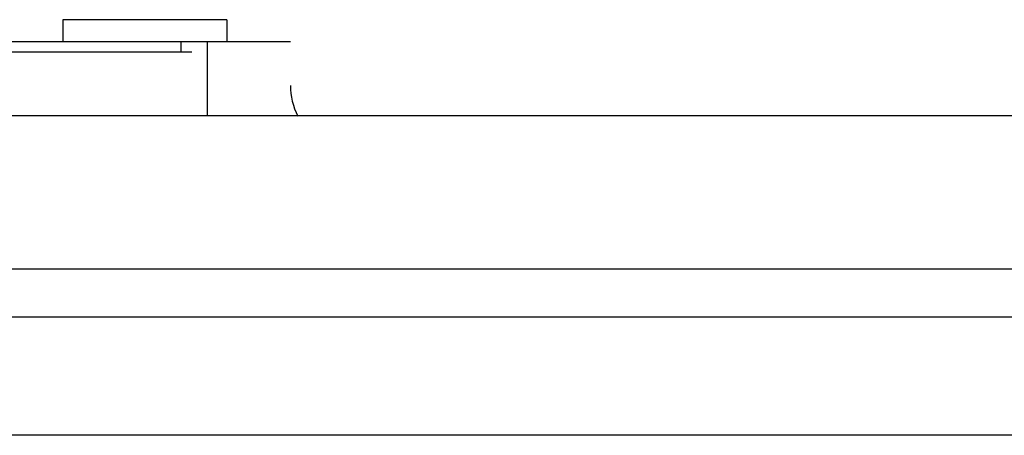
# Model space of a CAD drawing. Header units: inches. Extents: x 0 to 34, y 0 to 22.
# Tile 103 of 168: x 14.127 to 14.577, y 12.274 to 12.464. Entities that reach past the tile are written whole.
import ezdxf

# ---------------------------------------------------------------- set-up
doc = ezdxf.new("R2010")
doc.units = ezdxf.units.IN
doc.header["$LTSCALE"] = 1.87
doc.header["$MEASUREMENT"] = 0
doc.layers.get('0').update_dxf_attribs({"linetype": 'CONTINUOUS'})
doc.layers.add('02___PRT_ALL_AXES', color=7, linetype='CONTINUOUS')

msp = doc.modelspace()

# ---------------------------------------------------------------- linework, layer by layer
at = {"color": 7, "linetype": 'CONTINUOUS'}
for p, q in [((14.14709, 12.4638), (14.14709, 12.45379)), ((14.22209, 12.4638), (14.14709, 12.4638)), ((14.22209, 12.4638), (14.22209, 12.4538)), ((13.69709, 12.45379), (14.25109, 12.4538)), ((14.20109, 12.45379), (14.20109, 12.44918)), ((14.21309, 12.45379), (14.21309, 12.41985)), ((13.70109, 12.44918), (14.20609, 12.44918)), ((15.4311, 12.32802), (12.6011, 12.32802)), ((15.4311, 12.27402), (12.6011, 12.27402))]:
    msp.add_line(p, q, dxfattribs=at)
msp.add_arc((14.28109, 12.43381), 0.03, 180, 207.8563, dxfattribs=at)
at = {"layer": '02___PRT_ALL_AXES', "color": 3, "linetype": 'CONTINUOUS'}
for p, q in [((15.28312, 12.41985), (12.38246, 12.41985)), ((15.31661, 12.34985), (12.38246, 12.34985))]:
    msp.add_line(p, q, dxfattribs=at)

doc.saveas('drawing.dxf')
